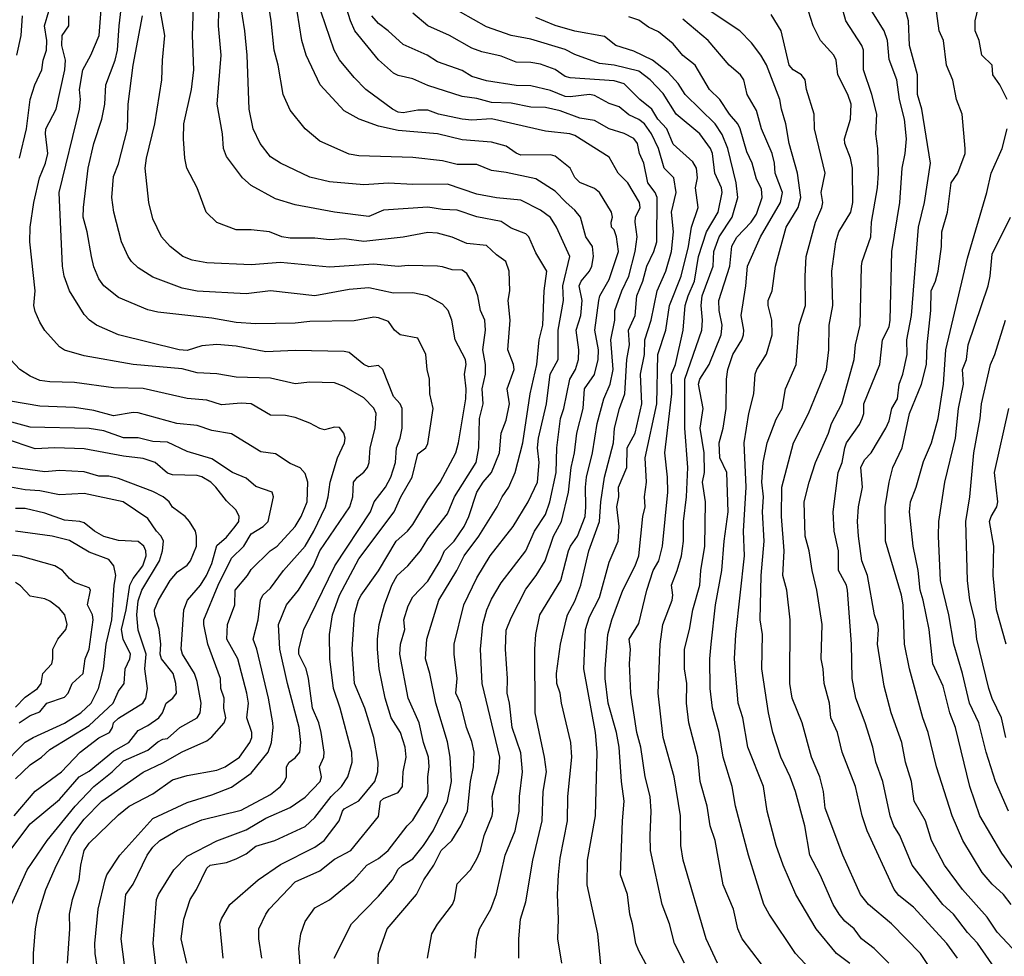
# Model space of a CAD drawing. Header units: metres. Extents: x -51132 to -49532, y -231222 to -229437.
# Tile 146 of 256: x -50694 to -50593, y -230191 to -230095. Entities that reach past the tile are written whole.
import ezdxf

# ---------------------------------------------------------------- set-up
doc = ezdxf.new("R2010")
doc.units = ezdxf.units.M
doc.layers.add('CONTOUR_INDEX', color=1, linetype='Continuous')
doc.layers.add('CONTOUR_INTER', color=3, linetype='Continuous')

msp = doc.modelspace()

# ---------------------------------------------------------------- linework, layer by layer
at = {"layer": 'CONTOUR_INDEX'}
for points, elevation in [([(-50647.25, -230190.76), (-50647.07, -230188.76), (-50646.8, -230187.76), (-50645.65, -230185.76), (-50645.08, -230184.18), (-50644.18, -230180.26), (-50643.17, -230177.76), (-50642.76, -230175.76), (-50642.74, -230174.26), (-50642.41, -230171.76), (-50642.58, -230169.81), (-50643.46, -230167.26), (-50643.73, -230164.76), (-50643.99, -230163.76), (-50643.94, -230162.26), (-50644.16, -230159.26), (-50644.08, -230157.33), (-50643.58, -230156.09), (-50642.08, -230153.14), (-50641.03, -230151.76), (-50640.12, -230150.26), (-50639.26, -230147.76), (-50638.46, -230146.26), (-50637.72, -230143.26), (-50637.47, -230140.76), (-50637.12, -230139.26), (-50636.9, -230137.26), (-50636.23, -230134.76), (-50636.09, -230132.76), (-50635.08, -230131.27), (-50634.72, -230129.76), (-50634.69, -230128.76), (-50635.04, -230126.76), (-50634.65, -230123.76), (-50634.53, -230123.26), (-50633.58, -230121.61), (-50632.64, -230118.76), (-50632.84, -230117.26), (-50633.08, -230116.55), (-50633.37, -230116.26), (-50633.4, -230115.76), (-50633.25, -230115.26), (-50633.36, -230114.76), (-50634.58, -230112.73), (-50635.08, -230112.34), (-50636.58, -230111.71), (-50637.08, -230111.22), (-50637.58, -230110.25), (-50639.08, -230109.04), (-50639.58, -230108.91), (-50642.58, -230108.93), (-50643.08, -230108.74), (-50644.08, -230108.03), (-50645.58, -230107.62), (-50648.58, -230107.38), (-50651.08, -230106.78), (-50655.08, -230106.44), (-50657.08, -230106), (-50659.06, -230105.26), (-50660.58, -230104.44), (-50663.05, -230101.76), (-50664.47, -230098.76), (-50664.9, -230097.26), (-50665.63, -230092.76)], 45), ([(-50625.93, -230191.26), (-50626.92, -230189.26), (-50627.43, -230187.26), (-50628.19, -230185.26), (-50629.37, -230179.76), (-50629.43, -230178.26), (-50629.31, -230175.76), (-50629.43, -230174.26), (-50629.91, -230172.26), (-50630.36, -230169.26), (-50630.76, -230167.76), (-50631.39, -230163.76), (-50631.52, -230160.76), (-50631.42, -230159.26), (-50631.57, -230158.26), (-50630.58, -230156.65), (-50629.76, -230153.26), (-50629.12, -230151.26), (-50628.53, -230150.26), (-50628.15, -230148.76), (-50627.63, -230143.26), (-50627.65, -230141.76), (-50627.93, -230139.26), (-50627.2, -230133.26), (-50627.24, -230131.26), (-50626.82, -230130.26), (-50626.07, -230126.76), (-50625.85, -230124.26), (-50625.56, -230123.26), (-50624.89, -230121.76), (-50624.48, -230119.26), (-50623.69, -230116.76), (-50622.49, -230114.76), (-50622.07, -230112.76), (-50622.16, -230112.26), (-50622.82, -230110.76), (-50623.05, -230108.76), (-50623.26, -230108.26), (-50624.37, -230106.76), (-50626.77, -230104.76), (-50628.08, -230102.65), (-50629.43, -230101.26), (-50630.58, -230100.38), (-50633.08, -230099.77), (-50634.58, -230099.59), (-50637.08, -230098.69), (-50638.08, -230098.18), (-50641.58, -230097.13), (-50643.58, -230096.76), (-50646.08, -230095.88), (-50650.08, -230093.64)], 50), ([(-50592.64, -230185.26), (-50593.43, -230184.26), (-50594.58, -230183.2), (-50595.58, -230182), (-50597.55, -230178.76), (-50598.64, -230176.26), (-50600.24, -230171.26), (-50601.11, -230167.76), (-50601.65, -230166.26), (-50602.98, -230161.26), (-50603.52, -230158.76), (-50603.65, -230154.76), (-50603.8, -230153.76), (-50605.43, -230148.26), (-50605.47, -230144.76), (-50605.08, -230142.26), (-50604.7, -230140.76), (-50603.74, -230138.76), (-50603, -230135.26), (-50601.78, -230132.26), (-50601.28, -230130.26), (-50601.21, -230128.26), (-50600.81, -230124.76), (-50600.79, -230122.76), (-50600.35, -230121.76), (-50600.07, -230120.76), (-50599.74, -230118.26), (-50599.71, -230116.76), (-50599.13, -230114.76), (-50598.74, -230111.76), (-50598.07, -230110.76), (-50597.34, -230108.76), (-50597.32, -230108.26), (-50597.64, -230104.76), (-50598.21, -230103.26), (-50598.58, -230101.29), (-50599.22, -230099.76), (-50599.53, -230097.26), (-50599.96, -230096.26), (-50600.32, -230093.76)], 60), ([(-50693.68, -230109.26), (-50692.97, -230106.26), (-50692.58, -230103.26), (-50692.12, -230101.76), (-50691.4, -230100.26), (-50691.27, -230099.26), (-50690.92, -230098.26), (-50690.88, -230097.26), (-50691.13, -230095.76), (-50690.68, -230094.26)], 35), ([(-50668.97, -230190.76), (-50669.3, -230188.76), (-50669.27, -230187.76), (-50668.58, -230186.26), (-50668.22, -230185.76), (-50665.58, -230182.97), (-50663.08, -230181.86), (-50661.58, -230180.67), (-50659.92, -230179.76), (-50657.08, -230176.32), (-50656.89, -230174.76), (-50656.58, -230174.47), (-50655.08, -230173.88), (-50654.66, -230173.26), (-50654.58, -230171.75), (-50654.29, -230170.26), (-50654.36, -230169.26), (-50654.86, -230167.76), (-50655.8, -230166.26), (-50656.43, -230164.26), (-50657.02, -230161.26), (-50657.18, -230159.26), (-50657.21, -230158.26), (-50657.01, -230156.76), (-50656.48, -230154.76), (-50655.73, -230152.76), (-50655.2, -230151.76), (-50654.11, -230150.76), (-50652.81, -230149.26), (-50652.08, -230148.04), (-50650.08, -230145.49), (-50649.35, -230143.76), (-50647.13, -230140.26), (-50646.88, -230138.76), (-50646.79, -230135.76), (-50646.44, -230134.26), (-50646.52, -230132.76), (-50646.19, -230131.26), (-50646.18, -230130.26), (-50646.47, -230128.76), (-50646.2, -230126.76), (-50646.25, -230125.76), (-50646.69, -230124.76), (-50646.98, -230123.26), (-50647.36, -230122.26), (-50648.08, -230121), (-50648.58, -230120.66), (-50649.58, -230120.62), (-50650.58, -230120.3), (-50651.08, -230120.26), (-50654.08, -230120.19), (-50655.08, -230120.28), (-50657.58, -230120.05), (-50662.08, -230120.34), (-50667.08, -230119.88), (-50670.08, -230120.1), (-50674.58, -230119.9), (-50676.08, -230119.65), (-50677.04, -230119.26), (-50678.32, -230118.26), (-50679.19, -230117.26), (-50680.08, -230115.43), (-50680.5, -230113.76), (-50680.85, -230110.26), (-50680.74, -230109.26), (-50679.89, -230105.76), (-50679.18, -230101.26), (-50679.11, -230099.26), (-50678.86, -230096.76), (-50679.29, -230094.26)], 40), ([(-50605.11, -230191.26), (-50606.58, -230189.76), (-50607.89, -230188.76), (-50608.63, -230187.76), (-50609.58, -230186.97), (-50610.17, -230186.26), (-50610.77, -230185.26), (-50612.08, -230182.26), (-50613.15, -230180.26), (-50613.66, -230177.26), (-50614.6, -230173.76), (-50615.14, -230172.26), (-50616.09, -230170.26), (-50616.93, -230167.76), (-50617.37, -230165.76), (-50618.03, -230161.26), (-50617.98, -230157.76), (-50618.2, -230156.26), (-50618.1, -230151.76), (-50617.8, -230148.26), (-50617.96, -230145.26), (-50617.88, -230143.76), (-50618.05, -230142.26), (-50617.91, -230140.26), (-50617.48, -230138.26), (-50616.58, -230135.85), (-50615.98, -230134.76), (-50615.62, -230132.76), (-50614.54, -230130.26), (-50614.24, -230126.26), (-50613.58, -230124.26), (-50613.64, -230121.26), (-50613.51, -230119.26), (-50612.58, -230115.76), (-50611.93, -230114.26), (-50611.81, -230113.76), (-50611.98, -230112.76), (-50611.58, -230110.76), (-50612.69, -230106.26), (-50612.7, -230104.76), (-50613.48, -230102.26), (-50613.64, -230101.26), (-50614.01, -230100.76), (-50614.84, -230100.26), (-50615.27, -230099.76), (-50616.07, -230096.26), (-50617.08, -230094.61)], 55), ([(-50685.26, -230194.76), (-50685.95, -230190.26), (-50686, -230189.26), (-50685.65, -230185.76), (-50684.94, -230182.76), (-50684.76, -230182.26), (-50683.44, -230180.26), (-50680.08, -230176.5), (-50676.58, -230174.87), (-50674.08, -230174.1), (-50672.08, -230173.31), (-50670.08, -230171.91), (-50668.35, -230169.76), (-50667.99, -230168.76), (-50667.82, -230167.26), (-50667.87, -230166.76), (-50668.31, -230164.26), (-50669.49, -230159.26), (-50669.85, -230158.26), (-50669.34, -230156.26), (-50669.11, -230154.26), (-50668.89, -230153.76), (-50668.08, -230153.06), (-50666.76, -230151.26), (-50664.58, -230148.76), (-50663.69, -230147.26), (-50662.5, -230144.76), (-50662.21, -230143.76), (-50662.03, -230142.26), (-50661.27, -230139.76), (-50660.54, -230138.26), (-50660.49, -230137.76), (-50660.62, -230137.26), (-50661.08, -230136.68), (-50661.58, -230136.65), (-50662.58, -230136.91), (-50663.08, -230136.79), (-50664.08, -230136.23), (-50665.58, -230135.67), (-50666.58, -230135.46), (-50668.08, -230135.44), (-50670.08, -230134.28), (-50671.08, -230134.2), (-50673.08, -230134.38), (-50674.58, -230133.89), (-50676.58, -230133.74), (-50681.08, -230132.71), (-50684.08, -230132.63), (-50688.08, -230132.09), (-50690.58, -230132.03), (-50691.58, -230131.89), (-50692.58, -230131.47), (-50693.63, -230130.76), (-50694.57, -230129.76)], 35), ([(-50694.2, -230176.26), (-50692.08, -230173.72), (-50689.38, -230171.76), (-50687.47, -230169.76), (-50685.58, -230168.3), (-50684.5, -230167.76), (-50684.2, -230167.26), (-50684.08, -230166.76), (-50683.58, -230166.28), (-50681.11, -230164.76), (-50680.78, -230164.26), (-50680.62, -230163.26), (-50680.91, -230161.26), (-50680.75, -230159.76), (-50681.58, -230157.32), (-50681.72, -230155.76), (-50681.58, -230154.35), (-50681.19, -230153.26), (-50679.39, -230150.26), (-50679.1, -230149.26), (-50679.01, -230148.26), (-50679.25, -230147.76), (-50679.72, -230147.26), (-50680.58, -230145.95), (-50683.12, -230144.26), (-50687.08, -230143.42), (-50689.58, -230143.53), (-50691.58, -230143.13), (-50693.08, -230143.04), (-50694.58, -230142.77)], 30)]:
    msp.add_lwpolyline(points, dxfattribs=dict(at, elevation=elevation))
at = {"layer": 'CONTOUR_INTER'}
for points, elevation in [([(-50652.09, -230190.76), (-50651.65, -230188.26), (-50651.08, -230187.29), (-50649.55, -230185.26), (-50649.34, -230184.76), (-50649.08, -230183.17), (-50647.72, -230181.76), (-50647.08, -230180.63), (-50646.7, -230179.76), (-50646.32, -230178.26), (-50645.52, -230176.26), (-50645.44, -230175.76), (-50645.51, -230174.26), (-50644.84, -230171.76), (-50644.72, -230170.26), (-50646.53, -230162.76), (-50646.71, -230159.26), (-50646.45, -230156.76), (-50646.04, -230155.26), (-50645.58, -230154.17), (-50644.58, -230152.51), (-50642.09, -230149.26), (-50641.2, -230147.26), (-50640.08, -230145.54), (-50639.65, -230144.26), (-50638.98, -230141.26), (-50638.93, -230138.76), (-50638.54, -230135.76), (-50638.22, -230134.76), (-50637.61, -230131.76), (-50637.02, -230130.76), (-50636.72, -230129.76), (-50636.7, -230128.76), (-50636.94, -230126.76), (-50636.47, -230125.26), (-50636.34, -230123.76), (-50636.64, -230122.26), (-50636.43, -230121.76), (-50635.58, -230120.77), (-50635.35, -230120.26), (-50635.2, -230119.26), (-50635.3, -230118.26), (-50635.96, -230117.26), (-50636.53, -230115.26), (-50637.08, -230114.53), (-50637.99, -230113.76), (-50639.08, -230112.6), (-50641.08, -230111.34), (-50644.08, -230110.69), (-50645.58, -230110.51), (-50647.08, -230109.9), (-50649.08, -230109.89), (-50650.58, -230109.51), (-50653.58, -230109.17), (-50659.08, -230109.02), (-50660.08, -230108.83), (-50663.08, -230107.51), (-50664.56, -230106.26), (-50666.08, -230104.34), (-50666.82, -230102.76), (-50667.3, -230099.76), (-50667.71, -230098.26), (-50668.02, -230095.26), (-50669.03, -230088.76)], 44), ([(-50679.59, -230193.26), (-50680.04, -230189.26), (-50679.71, -230184.76), (-50679.51, -230184.26), (-50677.93, -230181.76), (-50676.58, -230180.35), (-50673.58, -230178.78), (-50670.58, -230177.67), (-50668.58, -230176.47), (-50666.08, -230175.38), (-50664.58, -230174.33), (-50663.03, -230172.76), (-50662.9, -230172.26), (-50663.09, -230171.26), (-50662.66, -230170.26), (-50662.64, -230169.76), (-50662.92, -230167.76), (-50663.18, -230166.76), (-50663.8, -230165.26), (-50664.22, -230162.26), (-50664.47, -230161.26), (-50665.2, -230159.76), (-50665.22, -230159.26), (-50664.7, -230157.26), (-50661.55, -230150.76), (-50657.92, -230145.26), (-50657.52, -230144.26), (-50656.38, -230142.76), (-50655.85, -230141.76), (-50655.36, -230140.26), (-50655.25, -230138.76), (-50654.88, -230137.76), (-50654.68, -230136.76), (-50654.67, -230134.76), (-50654.89, -230134.26), (-50655.58, -230133.51), (-50656.65, -230130.76), (-50657.08, -230130.38), (-50658.08, -230130.49), (-50658.58, -230130.26), (-50660.08, -230129.04), (-50660.58, -230128.93), (-50665.58, -230128.84), (-50668.58, -230128.98), (-50671.58, -230128.39), (-50673.58, -230128.22), (-50675.08, -230128.38), (-50676.58, -230128.84), (-50677.41, -230128.76), (-50683.58, -230127.23), (-50685.81, -230126.26), (-50686.53, -230125.76), (-50687.08, -230125.16), (-50688.57, -230122.76), (-50689.1, -230121.26), (-50689.3, -230120.26), (-50689.61, -230112.76), (-50687.55, -230104.26), (-50687.46, -230103.26), (-50687.57, -230102.26), (-50687.21, -230100.26), (-50686.4, -230098.76), (-50685.54, -230096.76), (-50684.97, -230089.26)], 37), ([(-50609.08, -230191.3), (-50610.42, -230190.26), (-50612.49, -230187.76), (-50614.57, -230184.26), (-50615.86, -230181.26), (-50616.58, -230179.26), (-50617.48, -230175.76), (-50617.87, -230173.26), (-50619.48, -230169.26), (-50619.99, -230166.26), (-50620.45, -230164.76), (-50620.82, -230160.26), (-50620.7, -230157.76), (-50619.8, -230149.76), (-50619.91, -230147.26), (-50619.65, -230142.76), (-50619.85, -230138.26), (-50619.38, -230135.26), (-50618.86, -230133.26), (-50618.73, -230131.26), (-50618.55, -230130.76), (-50617.58, -230129.23), (-50616.98, -230127.26), (-50617.02, -230125.76), (-50617.41, -230124.26), (-50617.4, -230123.76), (-50616.98, -230122.76), (-50616.65, -230120.26), (-50615.55, -230116.26), (-50614.33, -230114.26), (-50614.07, -230113.26), (-50614.41, -230110.76), (-50615.26, -230107.76), (-50615.6, -230105.76), (-50616.04, -230104.26), (-50616.2, -230103.26), (-50617.58, -230099.75), (-50618.13, -230098.76), (-50619.08, -230097.49), (-50620.27, -230096.26), (-50628.08, -230091.04)], 54), ([(-50657.16, -230191.76), (-50657.09, -230190.26), (-50656.21, -230187.76), (-50653.22, -230184.26), (-50652.48, -230182.76), (-50651.45, -230181.26), (-50650.71, -230179.76), (-50649.62, -230178.76), (-50648.7, -230177.26), (-50648.01, -230175.76), (-50647.72, -230172.76), (-50647.41, -230171.26), (-50647.36, -230169.76), (-50647.58, -230168.68), (-50648.13, -230167.26), (-50648.73, -230164.76), (-50649.22, -230163.76), (-50649.07, -230162.26), (-50649.4, -230159.76), (-50649.4, -230158.76), (-50648.39, -230154.76), (-50647.08, -230152.01), (-50645.73, -230149.76), (-50643.39, -230146.76), (-50641.84, -230144.26), (-50640.91, -230142.26), (-50640.71, -230140.26), (-50640.88, -230138.76), (-50640.79, -230137.76), (-50639.97, -230134.26), (-50639.62, -230131.26), (-50638.8, -230129.76), (-50638.79, -230126.76), (-50638.23, -230123.76), (-50638.31, -230122.26), (-50637.6, -230119.26), (-50638.95, -230116.26), (-50639.58, -230115.28), (-50640.58, -230114.53), (-50642.58, -230113.51), (-50645.08, -230113.29), (-50647.08, -230112.92), (-50650.08, -230111.9), (-50653.58, -230111.94), (-50656.08, -230111.78), (-50658.58, -230111.97), (-50662.08, -230111.66), (-50664.08, -230111.17), (-50667.08, -230109.76), (-50668.08, -230109.1), (-50669.15, -230107.76), (-50669.85, -230106.26), (-50670.26, -230104.26), (-50670.48, -230098.76), (-50670.71, -230096.26), (-50671.44, -230091.76)], 43), ([(-50642.8, -230190.76), (-50642.81, -230188.76), (-50642.63, -230186.76), (-50642.08, -230185.02), (-50641.38, -230180.76), (-50640.41, -230176.76), (-50640.3, -230173.76), (-50639.99, -230171.76), (-50640.17, -230170.26), (-50641.14, -230165.76), (-50641.15, -230159.26), (-50641.05, -230157.76), (-50640.64, -230155.76), (-50638.53, -230152.26), (-50637.75, -230149.26), (-50637.54, -230148.76), (-50636.83, -230147.76), (-50636.04, -230145.76), (-50635.96, -230144.76), (-50636.02, -230142.76), (-50635.9, -230141.76), (-50635.28, -230139.26), (-50634.82, -230136.26), (-50634.14, -230133.76), (-50633.49, -230132.26), (-50633.19, -230130.76), (-50633.43, -230127.76), (-50633.03, -230125.76), (-50633, -230124.76), (-50632.31, -230122.76), (-50631.6, -230121.26), (-50630.95, -230118.76), (-50630.75, -230117.26), (-50630.96, -230115.76), (-50630.92, -230115.26), (-50630.45, -230114.26), (-50630.5, -230113.76), (-50631.69, -230111.76), (-50632.66, -230110.76), (-50633.58, -230109.16), (-50637.08, -230106.95), (-50637.61, -230106.76), (-50640.08, -230106.5), (-50645.58, -230105.25), (-50647.58, -230105.38), (-50648.58, -230105.27), (-50650.99, -230104.76), (-50652.08, -230104.35), (-50653.08, -230104.36), (-50654.58, -230104.63), (-50655.08, -230104.55), (-50655.67, -230104.26), (-50658.39, -230102.26), (-50659.58, -230101.04), (-50661.08, -230099.22), (-50661.6, -230098.26), (-50663.81, -230091.76)], 46), ([(-50638.4, -230191.26), (-50638.81, -230188.76), (-50638.75, -230186.76), (-50638.87, -230184.26), (-50638.75, -230182.26), (-50638.58, -230180.57), (-50637.83, -230176.76), (-50637.8, -230174.26), (-50637.38, -230170.26), (-50637.5, -230168.76), (-50638.45, -230164.76), (-50638.57, -230163.76), (-50638.92, -230162.76), (-50638.97, -230161.76), (-50638.56, -230158.76), (-50637.98, -230156.26), (-50637.84, -230155.76), (-50637.08, -230154.36), (-50636.48, -230152.76), (-50635.67, -230149.26), (-50634.59, -230146.26), (-50634.45, -230144.26), (-50634.06, -230141.76), (-50633.16, -230138.26), (-50633.05, -230136.76), (-50632.54, -230134.76), (-50631.99, -230133.26), (-50631.78, -230129.76), (-50631.51, -230128.26), (-50631.62, -230126.76), (-50630.95, -230125.26), (-50630.78, -230123.26), (-50630.16, -230121.76), (-50629.74, -230120.26), (-50629.03, -230118.76), (-50628.75, -230117.76), (-50628.71, -230113.26), (-50628.9, -230112.76), (-50629.64, -230111.76), (-50630.05, -230109.76), (-50630.49, -230108.76), (-50630.71, -230107.76), (-50631.08, -230107.24), (-50632.08, -230106.72), (-50633.58, -230106.26), (-50635.08, -230105.41), (-50636.58, -230105.18), (-50638.58, -230104.41), (-50640.08, -230104.08), (-50641.58, -230104.06), (-50643.58, -230103.66), (-50645.58, -230103.59), (-50647.08, -230103.18), (-50648.58, -230102.95), (-50652.08, -230101.86), (-50653.58, -230101.18), (-50655.08, -230100.83), (-50655.58, -230100.58), (-50657.08, -230099.22), (-50659.5, -230096.26), (-50659.94, -230095.26), (-50661.04, -230091.76)], 47), ([(-50676.61, -230191.26), (-50677.18, -230188.76), (-50676.91, -230186.76), (-50676.27, -230184.76), (-50675.62, -230183.76), (-50674.58, -230181.58), (-50674.25, -230181.26), (-50672.58, -230181.01), (-50671.58, -230180.64), (-50670.58, -230180.12), (-50669.58, -230179.34), (-50667.64, -230178.76), (-50664.58, -230177.32), (-50663.58, -230176.4), (-50661.91, -230174.26), (-50660.86, -230173.26), (-50660.23, -230172.26), (-50659.77, -230170.76), (-50659.81, -230169.76), (-50661, -230165.26), (-50661.68, -230163.26), (-50662.06, -230160.26), (-50662.08, -230157.76), (-50661.78, -230155.76), (-50661.06, -230153.76), (-50659.08, -230150.07), (-50655.51, -230145.26), (-50654.82, -230143.76), (-50653.65, -230141.76), (-50653.08, -230139.36), (-50652.27, -230138.76), (-50652.08, -230138.33), (-50651.54, -230134.76), (-50651.87, -230133.26), (-50651.88, -230131.76), (-50652.14, -230130.76), (-50652.28, -230129.26), (-50653.08, -230127.58), (-50654.87, -230127.26), (-50655.46, -230126.76), (-50656.08, -230125.89), (-50657.08, -230125.5), (-50657.58, -230125.46), (-50659.58, -230125.83), (-50664.08, -230125.87), (-50665.58, -230126.07), (-50669.58, -230126.12), (-50671.58, -230126), (-50674.08, -230125.56), (-50679.58, -230124.94), (-50680.58, -230124.71), (-50683.58, -230123.44), (-50685.07, -230122.26), (-50685.58, -230121.55), (-50686.08, -230120.31), (-50686.34, -230119.26), (-50686.77, -230116.76), (-50687.17, -230115.26), (-50687.15, -230114.26), (-50686.68, -230110.26), (-50686.11, -230107.76), (-50685.28, -230105.26), (-50684.99, -230103.76), (-50684.88, -230101.76), (-50683.93, -230099.26), (-50683.68, -230098.26), (-50683.53, -230095.76), (-50683.09, -230092.26)], 38), ([(-50664.92, -230193.76), (-50665.21, -230189.76), (-50665.02, -230188.26), (-50664.58, -230187), (-50663.58, -230185.6), (-50662.08, -230184.79), (-50659.62, -230182.76), (-50658.28, -230181.26), (-50657.08, -230180.59), (-50656.12, -230179.76), (-50654.16, -230177.26), (-50653.58, -230176.69), (-50652.14, -230174.26), (-50652.03, -230173.76), (-50652.08, -230172.26), (-50651.92, -230171.26), (-50651.99, -230170.26), (-50652.52, -230168.76), (-50652.96, -230166.76), (-50654.08, -230164.26), (-50654.93, -230159.76), (-50654.84, -230158.76), (-50654.4, -230157.26), (-50654.51, -230156.26), (-50654.08, -230154.86), (-50653.58, -230153.95), (-50652.08, -230152.33), (-50650.81, -230150.26), (-50650.36, -230149.26), (-50649.38, -230148.26), (-50648.35, -230146.76), (-50647.88, -230145.76), (-50647.06, -230143.26), (-50646.43, -230142.26), (-50645.59, -230141.26), (-50644.76, -230139.26), (-50644.58, -230137.26), (-50644.08, -230135.94), (-50643.73, -230134.26), (-50643.99, -230132.76), (-50643.27, -230130.76), (-50643.33, -230130.26), (-50643.92, -230128.76), (-50643.68, -230125.76), (-50643.88, -230123.76), (-50643.71, -230122.76), (-50643.77, -230120.76), (-50644.11, -230119.76), (-50645.08, -230119.1), (-50646.08, -230118.14), (-50648.08, -230117.95), (-50649.58, -230117.28), (-50651.08, -230116.9), (-50652.08, -230116.83), (-50654.58, -230117.3), (-50658.58, -230117.75), (-50660.58, -230117.46), (-50662.08, -230117.58), (-50663.58, -230117.4), (-50666.08, -230117.41), (-50666.93, -230117.26), (-50668.21, -230116.76), (-50670.08, -230116.56), (-50671.58, -230116.55), (-50673.58, -230115.8), (-50674.65, -230114.76), (-50675.56, -230112.26), (-50676.63, -230110.26), (-50676.82, -230109.26), (-50676.97, -230107.26), (-50676.93, -230105.76), (-50676.14, -230102.26), (-50675.91, -230100.26), (-50676.04, -230096.76), (-50675.91, -230092.76)], 41), ([(-50592.5, -230189.76), (-50594.08, -230188.09), (-50595.08, -230186.55), (-50597.61, -230183.76), (-50599.44, -230181.26), (-50600.76, -230178.76), (-50601.38, -230176.76), (-50602.51, -230174.76), (-50602.78, -230172.76), (-50603.39, -230170.76), (-50603.76, -230168.76), (-50604.87, -230165.76), (-50605.58, -230163.02), (-50606.27, -230158.76), (-50606.15, -230157.26), (-50606.23, -230156.76), (-50606.56, -230155.76), (-50607.27, -230151.76), (-50607.84, -230150.26), (-50608.18, -230147.76), (-50608.3, -230146.26), (-50608.19, -230144.76), (-50607.8, -230142.76), (-50607.96, -230140.76), (-50607.58, -230139.99), (-50606.9, -230139.26), (-50605.4, -230136.76), (-50605.08, -230135.99), (-50604.79, -230134.76), (-50604.22, -230133.76), (-50604.06, -230132.26), (-50603.69, -230131.26), (-50603.23, -230129.26), (-50603.26, -230127.76), (-50602.8, -230125.26), (-50602.09, -230116.26), (-50601.46, -230113.76), (-50600.85, -230109.76), (-50601.75, -230104.26), (-50602.17, -230102.76), (-50602.18, -230100.76), (-50602.99, -230097.76), (-50603.11, -230095.26), (-50603.78, -230092.76)], 59), ([(-50593.05, -230103.26), (-50593.78, -230101.76), (-50594.51, -230100.76), (-50594.57, -230099.76), (-50595.63, -230098.76), (-50595.91, -230097.26), (-50596.3, -230096.26), (-50596.32, -230095.26), (-50595.84, -230093.26)], 61), ([(-50693.94, -230098.76), (-50693.49, -230096.76), (-50693.37, -230094.76)], 34), ([(-50682.8, -230192.76), (-50683.32, -230188.76), (-50682.82, -230184.26), (-50682.08, -230183.21), (-50680.67, -230180.26), (-50680.08, -230179.44), (-50679.37, -230178.76), (-50677.58, -230177.72), (-50675.08, -230176.65), (-50671.08, -230175.65), (-50668.08, -230174.08), (-50667.08, -230173.27), (-50666.67, -230172.76), (-50666.46, -230172.26), (-50666.46, -230171.26), (-50666.19, -230170.76), (-50665.58, -230170.32), (-50665.12, -230169.76), (-50664.99, -230168.76), (-50665.18, -230167.26), (-50666.38, -230162.76), (-50667.14, -230159.26), (-50667.29, -230156.76), (-50666.46, -230154.76), (-50665.24, -230153.26), (-50663.73, -230150.76), (-50663.08, -230149.24), (-50660.02, -230144.76), (-50659.72, -230143.76), (-50659.63, -230142.26), (-50659.24, -230141.76), (-50658.58, -230141.24), (-50658.21, -230140.76), (-50658.03, -230140.26), (-50657.94, -230138.76), (-50657.43, -230136.76), (-50657.33, -230135.26), (-50657.58, -230134.71), (-50658.58, -230133.66), (-50660.58, -230132.51), (-50661.58, -230132.14), (-50664.08, -230132.06), (-50665.58, -230132.23), (-50668.08, -230131.65), (-50671.58, -230131.56), (-50673.58, -230131.21), (-50675.58, -230131.11), (-50677.08, -230130.72), (-50682.08, -230130.27), (-50687.08, -230129.39), (-50689.08, -230128.79), (-50689.58, -230128.45), (-50691.08, -230126.81), (-50691.58, -230125.97), (-50692.08, -230124.87), (-50692.22, -230124.26), (-50692.07, -230122.76), (-50692.62, -230117.76), (-50692.57, -230116.26), (-50692.19, -230113.76), (-50691.64, -230111.26), (-50691.03, -230109.76), (-50690.79, -230108.76), (-50691.02, -230106.76), (-50690.98, -230106.26), (-50689.93, -230104.26), (-50689.06, -230100.26), (-50688.99, -230099.26), (-50689.36, -230097.76), (-50689.32, -230096.76), (-50688.64, -230095.76), (-50688.63, -230094.76)], 36), ([(-50672.91, -230190.76), (-50673.26, -230187.26), (-50673.08, -230186.72), (-50672.24, -230185.26), (-50669.34, -230182.76), (-50667.08, -230181.2), (-50663.58, -230179.44), (-50662.62, -230178.76), (-50661.09, -230176.76), (-50660.77, -230175.76), (-50660.58, -230175.53), (-50659.08, -230174.73), (-50657.46, -230172.76), (-50657.16, -230171.76), (-50657.12, -230170.76), (-50657.56, -230168.26), (-50658.48, -230165.26), (-50659.54, -230162.76), (-50659.78, -230159.26), (-50659.53, -230155.76), (-50659.13, -230154.26), (-50658.86, -230153.76), (-50657.08, -230151.28), (-50655.29, -230148.26), (-50654.13, -230147.26), (-50653.58, -230146.55), (-50652.08, -230144.01), (-50650.81, -230142.26), (-50649.22, -230139.26), (-50648.93, -230138.26), (-50648.18, -230133.76), (-50648.16, -230132.76), (-50648.34, -230131.26), (-50648.17, -230130.26), (-50648.22, -230129.76), (-50649.27, -230127.76), (-50649.62, -230125.76), (-50650, -230124.76), (-50650.58, -230124.11), (-50652.15, -230123.26), (-50653.58, -230122.95), (-50655.58, -230123.01), (-50658.08, -230122.47), (-50660.08, -230122.62), (-50663.58, -230123.28), (-50668.08, -230122.76), (-50670.58, -230123.07), (-50675.58, -230122.81), (-50677.08, -230122.48), (-50680.08, -230121.38), (-50681.58, -230120.43), (-50682.27, -230119.76), (-50682.6, -230119.26), (-50683.26, -230117.76), (-50684.05, -230114.76), (-50684.25, -230113.26), (-50684.08, -230111.12), (-50683.58, -230109.82), (-50682.68, -230106.26), (-50682.6, -230103.76), (-50682.08, -230099.76), (-50681.14, -230094.76)], 39), ([(-50661.62, -230190.76), (-50659.86, -230187.26), (-50657.08, -230184.43), (-50655.66, -230182.76), (-50655.08, -230181.69), (-50654.65, -230181.26), (-50653.58, -230180.61), (-50652.51, -230179.26), (-50651.53, -230177.76), (-50650.07, -230174.76), (-50649.64, -230172.76), (-50649.78, -230170.26), (-50650.08, -230168.7), (-50651.25, -230164.76), (-50651.85, -230161.76), (-50652.31, -230160.26), (-50652.17, -230158.26), (-50650.94, -230154.26), (-50649.11, -230151.26), (-50648.35, -230149.76), (-50646.86, -230147.76), (-50645, -230144.76), (-50644.5, -230143.76), (-50643.81, -230142.76), (-50643.17, -230141.26), (-50642.39, -230138.26), (-50641.65, -230133.26), (-50640.96, -230130.26), (-50640.71, -230127.76), (-50640.34, -230126.26), (-50640.23, -230122.76), (-50639.93, -230120.76), (-50641.08, -230118.89), (-50641.78, -230117.26), (-50642.08, -230116.96), (-50643.58, -230116.39), (-50644.58, -230115.71), (-50647.08, -230115.22), (-50649.08, -230114.56), (-50650.58, -230114.49), (-50652.08, -230114.23), (-50656.58, -230114.54), (-50658.08, -230115.18), (-50661.58, -230114.76), (-50665.58, -230114.01), (-50667.58, -230113.38), (-50670.08, -230112.02), (-50670.96, -230111.26), (-50672.58, -230109.08), (-50672.88, -230108.26), (-50672.97, -230106.76), (-50673.53, -230103.76), (-50673.12, -230098.76), (-50673.41, -230095.76), (-50673.36, -230094.26)], 42), ([(-50634.4, -230191.76), (-50634.75, -230188.26), (-50635.84, -230183.26), (-50635.8, -230180.76), (-50634.99, -230176.26), (-50634.82, -230169.76), (-50634.97, -230167.76), (-50636.16, -230161.26), (-50636, -230157.26), (-50635.58, -230155.98), (-50634.58, -230153.99), (-50633.58, -230150.4), (-50632.68, -230148.26), (-50632.56, -230146.76), (-50632.82, -230144.76), (-50632.61, -230143.76), (-50632.64, -230142.76), (-50631.78, -230140.76), (-50631.76, -230138.76), (-50630.96, -230137.26), (-50630.27, -230134.26), (-50630.4, -230131.26), (-50629.99, -230129.26), (-50629.95, -230127.76), (-50629.3, -230125.76), (-50628.7, -230122.76), (-50627.82, -230120.76), (-50627.24, -230118.76), (-50627.04, -230116.76), (-50627.24, -230114.76), (-50626.78, -230112.76), (-50627, -230111.26), (-50628, -230110.26), (-50628.58, -230108.27), (-50629.29, -230106.76), (-50629.99, -230105.76), (-50630.58, -230105.3), (-50631.58, -230104.82), (-50632.58, -230104.03), (-50633.58, -230103.67), (-50635.08, -230102.87), (-50635.58, -230102.77), (-50637.58, -230103.01), (-50638.08, -230102.96), (-50639.58, -230102.34), (-50641.58, -230101.87), (-50643.08, -230101.83), (-50646.08, -230101.37), (-50647.58, -230100.94), (-50648.58, -230100.33), (-50651.08, -230099.44), (-50652.12, -230098.76), (-50654.58, -230097.68), (-50656.1, -230096.26), (-50657.08, -230095.52), (-50657.78, -230094.76)], 48), ([(-50629.61, -230191.76), (-50630.58, -230190.01), (-50630.86, -230189.26), (-50631.2, -230187.26), (-50631.49, -230186.26), (-50631.72, -230184.26), (-50632.43, -230182.26), (-50632.24, -230176.76), (-50632.05, -230174.76), (-50632.34, -230172.76), (-50632.59, -230169.26), (-50632.85, -230167.76), (-50633.71, -230164.76), (-50634.01, -230162.26), (-50633.99, -230161.26), (-50633.72, -230157.76), (-50633.33, -230156.26), (-50632.2, -230153.26), (-50630.93, -230150.76), (-50630.56, -230149.76), (-50630.16, -230145.76), (-50629.91, -230144.76), (-50629.99, -230143.76), (-50629.78, -230142.26), (-50629.91, -230139.76), (-50628.75, -230134.26), (-50628.64, -230129.26), (-50627.81, -230126.76), (-50627.46, -230124.26), (-50626.26, -230121.26), (-50625.51, -230118.26), (-50625.21, -230116.26), (-50624.54, -230114.26), (-50624.81, -230112.26), (-50624.6, -230111.26), (-50624.7, -230110.26), (-50625.08, -230109.61), (-50627.08, -230107.82), (-50627.71, -230106.26), (-50628.64, -230105.26), (-50629.26, -230104.26), (-50630.47, -230103.26), (-50632.08, -230101.66), (-50633.08, -230101.38), (-50637.58, -230101.07), (-50638.08, -230100.92), (-50639.08, -230100.23), (-50640.58, -230099.67), (-50641.58, -230099.49), (-50643.08, -230099.46), (-50644.58, -230098.87), (-50646.58, -230098.4), (-50647.58, -230098.04), (-50649.87, -230096.76), (-50652.08, -230095.76), (-50653.58, -230094.46)], 49), ([(-50622.56, -230191.26), (-50623.71, -230188.76), (-50626.06, -230180.76), (-50626.29, -230179.26), (-50626.32, -230176.26), (-50626.96, -230172.26), (-50628.08, -230168.25), (-50628.59, -230163.76), (-50628.41, -230158.76), (-50628.14, -230156.76), (-50627.19, -230154.26), (-50627.11, -230153.76), (-50627.25, -230152.76), (-50626.65, -230151.26), (-50626.24, -230149.76), (-50626.01, -230148.26), (-50626.02, -230146.26), (-50625.7, -230143.76), (-50625.59, -230140.76), (-50625.88, -230136.76), (-50625.89, -230131.76), (-50624.16, -230126.76), (-50624.08, -230125.76), (-50624.22, -230124.26), (-50624.11, -230123.26), (-50623, -230120.26), (-50622.92, -230118.76), (-50622.4, -230117.26), (-50621.05, -230115.26), (-50620.5, -230113.26), (-50620.66, -230111.76), (-50621.49, -230108.26), (-50622.08, -230106.85), (-50622.81, -230105.76), (-50625.86, -230102.76), (-50626.58, -230101.65), (-50627.58, -230100.52), (-50629.17, -230099.26), (-50631.08, -230098.34), (-50632.91, -230097.76), (-50634.08, -230096.84), (-50637.08, -230096.31), (-50639.08, -230095.73), (-50641.08, -230094.91)], 51), ([(-50617.08, -230192.64), (-50620.05, -230188.76), (-50620.47, -230187.76), (-50620.92, -230185.76), (-50621.99, -230183.26), (-50622.8, -230178.76), (-50623.29, -230177.26), (-50623.61, -230175.26), (-50624.31, -230172.76), (-50624.56, -230170.26), (-50625.46, -230166.76), (-50625.72, -230164.76), (-50625.68, -230162.76), (-50625.93, -230161.26), (-50625.91, -230159.26), (-50625.4, -230157.26), (-50625.07, -230155.26), (-50624.35, -230152.76), (-50624.25, -230151.26), (-50623.85, -230148.76), (-50623.77, -230144.26), (-50624.08, -230142.26), (-50623.89, -230141.26), (-50623.92, -230139.26), (-50624.31, -230136.76), (-50624.02, -230134.76), (-50624.5, -230132.26), (-50624.35, -230131.76), (-50623.41, -230130.26), (-50622.17, -230127.26), (-50622.09, -230126.26), (-50622.39, -230124.76), (-50622.42, -230123.76), (-50621.29, -230120.26), (-50621.08, -230118.22), (-50620.58, -230117.31), (-50619.12, -230115.76), (-50618.58, -230114.94), (-50617.99, -230113.26), (-50618.08, -230112.37), (-50618.58, -230111.37), (-50619.03, -230109.76), (-50619.58, -230108.61), (-50620.25, -230106.26), (-50620.49, -230105.76), (-50621.34, -230104.76), (-50622.32, -230103.26), (-50623.37, -230102.26), (-50624.83, -230099.76), (-50626.08, -230098.8), (-50627.08, -230097.61), (-50628.58, -230096.38), (-50629.58, -230095.89), (-50630.58, -230095.2), (-50631.58, -230094.84)], 52), ([(-50612.08, -230192.95), (-50614.62, -230190.26), (-50617.3, -230186.26), (-50617.82, -230185.26), (-50619.39, -230180.26), (-50620.73, -230175.26), (-50621.07, -230173.26), (-50621.97, -230170.26), (-50622.39, -230167.76), (-50623.08, -230165.26), (-50623.32, -230163.26), (-50623.34, -230160.26), (-50623.2, -230158.76), (-50622.76, -230154.76), (-50622.12, -230151.26), (-50621.89, -230148.26), (-50621.47, -230145.26), (-50621.59, -230141.26), (-50622.31, -230139.76), (-50622.4, -230138.26), (-50621.97, -230136.76), (-50621.66, -230134.76), (-50621.65, -230131.76), (-50621.49, -230130.76), (-50621.01, -230129.26), (-50620.08, -230127.76), (-50619.91, -230127.26), (-50619.86, -230126.76), (-50620.15, -230125.26), (-50619.67, -230122.26), (-50619.51, -230120.26), (-50618.17, -230117.26), (-50616.15, -230113.76), (-50615.93, -230112.76), (-50616.69, -230110.76), (-50616.74, -230109.76), (-50616.99, -230108.76), (-50618.07, -230106.26), (-50618.58, -230104.38), (-50619.53, -230102.76), (-50619.86, -230101.26), (-50620.22, -230100.76), (-50621.38, -230099.76), (-50623.5, -230097.26), (-50626.08, -230095.1)], 53), ([(-50599.19, -230194.26), (-50601.88, -230190.26), (-50604.82, -230187.26), (-50607.18, -230185.26), (-50608, -230184.26), (-50609.79, -230180.26), (-50611.58, -230175.47), (-50611.75, -230173.76), (-50612.14, -230172.26), (-50612.99, -230170.26), (-50613.94, -230166.76), (-50614.94, -230164.26), (-50615.17, -230162.76), (-50615.15, -230156.26), (-50615.49, -230153.26), (-50615.89, -230151.76), (-50615.76, -230149.26), (-50616.03, -230145.76), (-50616.01, -230142.76), (-50614.82, -230138.26), (-50613.27, -230135.26), (-50611.45, -230130.76), (-50611.22, -230128.76), (-50611.19, -230126.26), (-50610.81, -230124.26), (-50610.92, -230120.76), (-50610.5, -230117.76), (-50610.19, -230116.76), (-50608.97, -230114.76), (-50608.77, -230113.76), (-50608.79, -230110.26), (-50609.02, -230109.26), (-50609.6, -230107.76), (-50609.63, -230107.26), (-50609.02, -230105.26), (-50608.94, -230103.76), (-50609.28, -230102.76), (-50610.3, -230100.76), (-50610.45, -230099.26), (-50610.72, -230098.76), (-50612.07, -230097.26), (-50612.81, -230095.76), (-50613.27, -230094.26)], 56), ([(-50598.1, -230190.76), (-50599.18, -230189.26), (-50602.58, -230185.55), (-50604.08, -230184.36), (-50604.56, -230183.76), (-50607.3, -230177.76), (-50607.82, -230176.26), (-50608.48, -230173.26), (-50609.85, -230169.76), (-50610.34, -230167.76), (-50611, -230166.26), (-50611.16, -230164.76), (-50611.69, -230162.76), (-50611.78, -230161.26), (-50611.99, -230160.26), (-50611.9, -230156.76), (-50612.42, -230153.26), (-50612.92, -230151.26), (-50613.22, -230149.26), (-50613.64, -230147.76), (-50613.72, -230144.26), (-50613.23, -230142.26), (-50612.56, -230140.26), (-50611.25, -230137.26), (-50610.94, -230136.26), (-50609.89, -230134.26), (-50608.62, -230129.76), (-50608.48, -230128.26), (-50608.02, -230126.26), (-50607.88, -230120.26), (-50607.81, -230119.76), (-50606.95, -230117.26), (-50606.87, -230115.76), (-50606.27, -230112.26), (-50606.14, -230110.76), (-50606.23, -230108.26), (-50606.44, -230106.76), (-50606.33, -230104.76), (-50606.84, -230102.76), (-50607.67, -230100.26), (-50607.69, -230098.26), (-50607.86, -230097.76), (-50609.49, -230095.26), (-50609.74, -230094.26)], 57), ([(-50594.08, -230192.11), (-50596.08, -230189.22), (-50597.08, -230188.12), (-50598.5, -230186.26), (-50599.61, -230185.26), (-50602.73, -230181.26), (-50603.97, -230178.26), (-50604.58, -230177.26), (-50604.98, -230176.26), (-50605.7, -230172.76), (-50606.42, -230170.76), (-50606.73, -230169.26), (-50607.5, -230166.76), (-50608.47, -230164.26), (-50608.84, -230162.26), (-50608.9, -230158.76), (-50609.31, -230153.26), (-50609.42, -230152.76), (-50610.22, -230151.26), (-50610.22, -230149.26), (-50610.68, -230147.26), (-50610.77, -230145.26), (-50610.27, -230141.26), (-50609.85, -230140.26), (-50609.6, -230138.76), (-50609.4, -230138.26), (-50608.08, -230136.38), (-50607.81, -230135.76), (-50607.66, -230135.26), (-50607.66, -230134.26), (-50606.02, -230130.26), (-50605.75, -230127.76), (-50605.08, -230126.43), (-50604.95, -230125.76), (-50604.78, -230118.76), (-50603.98, -230113.76), (-50603.75, -230110.26), (-50603.42, -230108.76), (-50603.3, -230107.26), (-50603.5, -230105.26), (-50604.03, -230103.26), (-50604.29, -230101.26), (-50605.08, -230099.18), (-50605.24, -230097.26), (-50605.58, -230096.28), (-50606.82, -230094.26)], 58), ([(-50591.62, -230182.76), (-50593.58, -230180.03), (-50595.84, -230176.26), (-50596.85, -230173.26), (-50598.3, -230167.26), (-50598.89, -230165.76), (-50599.58, -230163.03), (-50600.62, -230160.76), (-50601, -230157.26), (-50601.59, -230154.26), (-50601.91, -230153.26), (-50602.11, -230151.26), (-50602.62, -230148.76), (-50602.99, -230145.26), (-50602.91, -230144.26), (-50602.32, -230142.76), (-50601.58, -230140.16), (-50600.75, -230138.26), (-50600.08, -230135.78), (-50599.54, -230132.26), (-50599.3, -230128.76), (-50597.08, -230119.43), (-50595.11, -230112.76), (-50594.69, -230110.76), (-50593.55, -230108.26), (-50593.03, -230106.26)], 61), ([(-50592.9, -230175.76), (-50594.25, -230172.76), (-50595.19, -230169.76), (-50595.94, -230166.76), (-50596.87, -230164.76), (-50597.59, -230161.76), (-50598.49, -230158.76), (-50598.99, -230155.76), (-50599.84, -230152.26), (-50600.05, -230147.76), (-50600, -230146.26), (-50599.39, -230142.26), (-50598.31, -230137.76), (-50598, -230134.76), (-50597.51, -230132.26), (-50597.6, -230130.76), (-50597.2, -230129.76), (-50597.03, -230128.26), (-50594.97, -230122.26), (-50594.77, -230121.26), (-50594.58, -230119.03), (-50592.7, -230115.26)], 62), ([(-50593.18, -230168.26), (-50593.61, -230166.26), (-50594.58, -230164.28), (-50594.93, -230163.26), (-50596.12, -230158.26), (-50596.34, -230156.26), (-50596.84, -230154.26), (-50597.1, -230152.26), (-50597.27, -230146.26), (-50596.84, -230143.76), (-50596.44, -230139.26), (-50595.78, -230135.76), (-50595.66, -230134.26), (-50594.76, -230130.26), (-50594.3, -230129.26), (-50593.2, -230125.76)], 63), ([(-50688.78, -230191.26), (-50688.53, -230187.76), (-50688.57, -230186.26), (-50688.27, -230184.76), (-50687.6, -230182.76), (-50687.43, -230181.26), (-50687.07, -230179.76), (-50686.58, -230179.02), (-50683.58, -230176.13), (-50682.49, -230175.26), (-50680.08, -230174), (-50678.08, -230172.59), (-50676.58, -230172.15), (-50673.58, -230171.59), (-50672.72, -230171.26), (-50671.26, -230170.26), (-50670.19, -230168.76), (-50670, -230168.26), (-50670, -230167.76), (-50670.52, -230166.26), (-50670.34, -230164.76), (-50670.5, -230163.76), (-50671.43, -230160.26), (-50672.53, -230158.26), (-50672.46, -230156.76), (-50671.73, -230154.76), (-50671.7, -230153.26), (-50670.43, -230151.76), (-50670.08, -230151.15), (-50668.14, -230149.26), (-50667.42, -230148.76), (-50665.58, -230146.76), (-50664.98, -230145.76), (-50664.37, -230144.26), (-50664.28, -230142.26), (-50664.58, -230141.38), (-50665.08, -230140.8), (-50666.08, -230140.34), (-50667.58, -230139.36), (-50669.08, -230139.15), (-50672.08, -230137.33), (-50674.08, -230137), (-50675.58, -230136.49), (-50677.64, -230136.26), (-50681.58, -230135.2), (-50682.08, -230135.15), (-50684.08, -230135.48), (-50686.08, -230134.96), (-50688.08, -230134.63), (-50691.58, -230134.5), (-50694.58, -230134.01)], 34), ([(-50593.16, -230158.76), (-50594.12, -230155.26), (-50594.46, -230151.76), (-50594.41, -230148.76), (-50594.83, -230146.26), (-50594.69, -230145.76), (-50594.09, -230144.76), (-50593.98, -230144.26), (-50594.33, -230141.26), (-50592.86, -230134.76)], 64), ([(-50692.23, -230193.26), (-50692.25, -230190.26), (-50692.05, -230187.76), (-50691.78, -230186.26), (-50690.97, -230183.76), (-50689.89, -230181.26), (-50688.32, -230178.26), (-50687.08, -230176.58), (-50685.28, -230174.76), (-50681.08, -230171.8), (-50679.08, -230170.86), (-50677.08, -230169.71), (-50674.58, -230168.6), (-50674.08, -230168.2), (-50672.82, -230166.76), (-50672.64, -230166.26), (-50672.85, -230165.26), (-50672.83, -230164.26), (-50673.14, -230163.26), (-50673.19, -230162.26), (-50674.48, -230158.76), (-50674.89, -230156.76), (-50674.89, -230156.26), (-50673.42, -230152.76), (-50672.08, -230149.98), (-50670.8, -230148.76), (-50670.08, -230147.5), (-50668.85, -230146.76), (-50668.33, -230146.26), (-50667.8, -230143.76), (-50667.91, -230143.26), (-50669.58, -230142.71), (-50670.58, -230141.86), (-50671.97, -230141.26), (-50674.08, -230139.86), (-50676.58, -230139.12), (-50678.58, -230138.18), (-50680.08, -230138.1), (-50681.58, -230137.75), (-50683.08, -230137.72), (-50685.08, -230137.01), (-50686.58, -230136.78), (-50692.58, -230136.66), (-50697.08, -230135.43)], 33), ([(-50694.49, -230185.26), (-50692.9, -230181.76), (-50690.85, -230178.76), (-50687.99, -230175.26), (-50686.09, -230173.26), (-50684.22, -230171.76), (-50683.08, -230170.64), (-50680.58, -230169.54), (-50679.58, -230168.71), (-50679.08, -230168.45), (-50678.58, -230168.37), (-50677.34, -230167.26), (-50675.55, -230166.26), (-50675.25, -230165.76), (-50675.15, -230164.76), (-50675.58, -230162.55), (-50675.83, -230161.76), (-50677.07, -230159.76), (-50677.19, -230159.26), (-50676.91, -230155.26), (-50676.56, -230154.26), (-50675.22, -230152.76), (-50674.61, -230151.76), (-50674.08, -230150.55), (-50673.58, -230148.7), (-50672.58, -230147.85), (-50671.68, -230146.76), (-50671.32, -230146.26), (-50671.28, -230145.76), (-50671.58, -230145.12), (-50672.58, -230144.14), (-50673.65, -230142.76), (-50674.16, -230142.26), (-50675.08, -230141.7), (-50675.58, -230141.57), (-50678.08, -230141.5), (-50678.58, -230141.35), (-50679.84, -230140.26), (-50681.08, -230139.85), (-50683.08, -230139.62), (-50687.08, -230138.85), (-50690.08, -230138.75), (-50692.08, -230138.85), (-50695.08, -230137.85)], 32), ([(-50695.35, -230180.76), (-50692.58, -230177.05), (-50689.58, -230174.59), (-50687.59, -230172.26), (-50686.58, -230171.69), (-50684.08, -230169.66), (-50682.52, -230168.76), (-50681.58, -230167.56), (-50680.58, -230167.05), (-50679.47, -230166.26), (-50679.1, -230165.76), (-50678.71, -230164.76), (-50678.03, -230164.26), (-50677.68, -230163.76), (-50677.75, -230162.76), (-50678.01, -230161.76), (-50679.2, -230160.26), (-50679.32, -230159.76), (-50679.28, -230158.76), (-50679.44, -230157.26), (-50679.89, -230155.76), (-50679.92, -230155.26), (-50679.49, -230154.26), (-50678.32, -230152.26), (-50677.58, -230151.37), (-50676.58, -230150.7), (-50676.23, -230150.26), (-50675.65, -230148.76), (-50675.65, -230147.76), (-50675.75, -230147.26), (-50676.36, -230146.26), (-50676.79, -230145.76), (-50678.08, -230144.8), (-50678.42, -230144.26), (-50679.03, -230143.76), (-50680.08, -230143.22), (-50683.58, -230141.88), (-50684.58, -230141.65), (-50685.58, -230141.63), (-50687.08, -230141.21), (-50689.58, -230141.07), (-50691.08, -230141.19), (-50697.08, -230140.38)], 31), ([(-50694.08, -230172.49), (-50692.58, -230171.04), (-50691.44, -230170.26), (-50690.58, -230169.49), (-50686.58, -230167.04), (-50684.11, -230164.76), (-50683.58, -230163.55), (-50683.02, -230162.76), (-50682.9, -230161.26), (-50682.43, -230160.26), (-50682.37, -230159.76), (-50683.1, -230158.26), (-50683.26, -230157.26), (-50682.8, -230155.26), (-50682.42, -230152.76), (-50682.08, -230152.08), (-50681.09, -230150.76), (-50680.75, -230149.76), (-50680.79, -230149.26), (-50681.01, -230148.76), (-50681.58, -230148.3), (-50683.58, -230148.19), (-50685.08, -230147.79), (-50686.02, -230147.26), (-50687.08, -230146.4), (-50687.53, -230146.26), (-50689.08, -230146.14), (-50691.08, -230145.42), (-50693.08, -230144.93), (-50694.08, -230144.93)], 29), ([(-50695.58, -230171.26), (-50693.08, -230168.75), (-50692.29, -230168.26), (-50689.08, -230166.8), (-50687.42, -230165.76), (-50686.37, -230164.76), (-50685.61, -230163.26), (-50685.11, -230161.26), (-50684.83, -230158.76), (-50684.26, -230156.26), (-50684.02, -230152.76), (-50683.85, -230151.76), (-50684.04, -230150.76), (-50684.58, -230150.13), (-50686.58, -230149.4), (-50688.58, -230148.2), (-50690.33, -230147.76), (-50694.08, -230147.25)], 28), ([(-50693.71, -230166.76), (-50692.58, -230166.01), (-50691.58, -230165.64), (-50690.87, -230164.76), (-50689.08, -230164.17), (-50688.72, -230163.76), (-50688.3, -230162.76), (-50687.18, -230161.76), (-50686.97, -230160.26), (-50686.56, -230159.26), (-50686.17, -230156.26), (-50686.23, -230155.76), (-50686.74, -230154.76), (-50686.42, -230153.26), (-50686.58, -230153.01), (-50688.08, -230152.46), (-50688.58, -230152.08), (-50689.29, -230151.26), (-50690.08, -230150.79), (-50693.58, -230149.8), (-50695.08, -230149.62)], 27), ([(-50694.08, -230165.17), (-50693.08, -230164.16), (-50691.85, -230163.26), (-50691.45, -230162.76), (-50691.28, -230161.76), (-50690.38, -230160.76), (-50690.26, -230160.26), (-50690.28, -230159.26), (-50689.76, -230158.26), (-50688.94, -230157.26), (-50688.82, -230156.76), (-50689.04, -230155.76), (-50689.58, -230155.12), (-50690.58, -230154.36), (-50691.08, -230154.13), (-50692.58, -230153.88), (-50693.58, -230152.81), (-50694.08, -230152.47)], 26)]:
    msp.add_lwpolyline(points, dxfattribs=dict(at, elevation=elevation))

doc.saveas('drawing.dxf')
